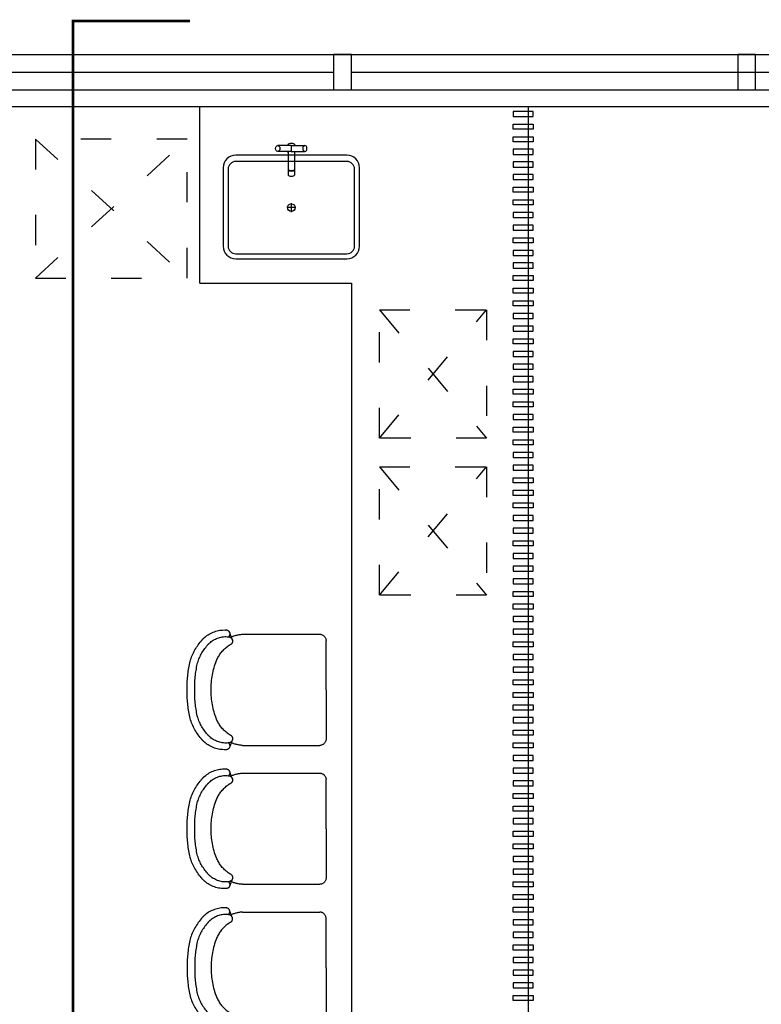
# Model space of a CAD drawing. Header units: millimetres. Extents: x -539149 to -534375, y 505028 to 505469.
# Tile 128 of 135: x -534823 to -534794, y 505325 to 505364. Entities that reach past the tile are written whole.
import ezdxf
from ezdxf.lldxf.tags import DXFTag

# ---------------------------------------------------------------- set-up
doc = ezdxf.new("R2010")
doc.units = ezdxf.units.MM
doc.header["$LTSCALE"] = 10
doc.linetypes.add('ACAD_ISO03W100', pattern=[30, 12, -18])
for name, color, linetype in [('A-建筑-窗户', 4, 'Continuous'), ('B-平面-固定家具M', 30, 'Continuous'), ('B-平面-完成面造型线', 6, 'Continuous'), ('B-平面-家具L', 30, 'Continuous'), ('B-平面-活动家具', 30, 'ACAD_ISO03W100'), ('E-图框', 100, 'Continuous')]:
    doc.layers.add(name, color=color, linetype=linetype)
tags = doc.linetypes.add('CENTER', pattern=[2, 1.25, -0.25, 0.25, -0.25]).pattern_tags.tags
tags[10:11] = [DXFTag(74, 4), DXFTag(75, 0), DXFTag(340, '0'), DXFTag(46, 1.0), DXFTag(50, 0.0), DXFTag(44, 0.0), DXFTag(45, 0.0)]
tags[8:9] = [DXFTag(74, 4), DXFTag(75, 0), DXFTag(340, '0'), DXFTag(46, 1.0), DXFTag(50, 0.0), DXFTag(44, 0.0), DXFTag(45, 0.0)]
tags[6:7] = [DXFTag(74, 4), DXFTag(75, 0), DXFTag(340, '0'), DXFTag(46, 1.0), DXFTag(50, 0.0), DXFTag(44, 0.0), DXFTag(45, 0.0)]
tags[4:5] = [DXFTag(74, 4), DXFTag(75, 0), DXFTag(340, '0'), DXFTag(46, 1.0), DXFTag(50, 0.0), DXFTag(44, 0.0), DXFTag(45, 0.0)]

# ---------------------------------------------------------------- blocks, each defined once
blk = doc.blocks.new('A$C34412BD5')
at = {"ltscale": 15}
for p, q in [((-188.6709457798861, 132.8886684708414), (-220.0820907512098, 144.5762794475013)), ((204.2239392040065, 132.8886684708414), (235.6350841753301, 144.5762794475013)), ((-212.2235032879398, 93.03273521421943), (-212.2235032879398, -212.5043226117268)), ((227.7764967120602, 93.03273521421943), (227.7764967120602, -212.5043226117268)), ((7.77649671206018, -237.5043226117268), (-187.2235032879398, -237.5043226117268)), ((7.77649671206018, -237.5043226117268), (202.7764967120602, -237.5043226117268))]:
    blk.add_line(p, q, dxfattribs=at)
for centre, radius, start, end in [((2.121651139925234, -179.0728576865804), 491.6010597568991, 89.34091693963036, 101.9161968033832), ((13.43134228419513, -179.0728576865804), 491.6010597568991, 78.08380319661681, 90.65908306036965), ((-45.18516631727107, 94.42610624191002), 214.4698406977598, 104.638123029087, 130.7296128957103), ((2.121738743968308, -179.2919096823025), 461.8201079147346, 89.34439993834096, 102.0779086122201), ((13.43125468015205, -179.2919096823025), 461.8201079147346, 77.92209138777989, 90.65560006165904), ((60.73815974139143, 94.42610624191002), 214.4698406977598, 49.27038710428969, 75.361876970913), ((-112.6237793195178, 165.5270823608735), 116.563292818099, 138.5672124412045, 182.4418917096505), ((-136.6594154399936, 189.919005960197), 82.67711465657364, 125.3296108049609, 141.6473205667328), ((-44.81256175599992, 92.99229760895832), 186.0726324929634, 105.4910225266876, 131.708984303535), ((60.36555518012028, 92.99229760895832), 186.0726324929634, 48.29101569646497, 74.50897747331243), ((152.212408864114, 189.919005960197), 82.67711465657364, 38.35267943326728, 54.67038919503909), ((128.1767727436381, 165.5270823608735), 116.563292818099, 357.5581082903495, 41.43278755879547), ((-111.0750930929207, 159.5820761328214), 91.8396346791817, 138.4791557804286, 186.6599580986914), ((-136.4464185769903, 189.1243014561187), 53.52351161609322, 126.9435055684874, 144.1622586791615), ((-58.48868182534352, 74.07782078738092), 131.5135626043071, 112.0219948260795, 142.6073392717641), ((3.437608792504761, -82.61998633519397), 300.0017582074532, 89.20758529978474, 111.7646126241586), ((12.1153846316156, -82.61998633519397), 300.0017582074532, 68.23538737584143, 90.79241470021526), ((74.04167524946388, 74.07782078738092), 131.5135626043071, 37.39266072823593, 67.9780051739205), ((151.9994120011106, 189.1243014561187), 53.52351161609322, 35.83774132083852, 53.05649443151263), ((126.6280865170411, 159.5820761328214), 91.8396346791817, 353.3400419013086, 41.52084421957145), ((-214.1721685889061, 158.4289811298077), 15.06069466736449, 171.86265632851, 315.1240899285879), ((229.7251620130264, 158.4289811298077), 15.06069466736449, 224.8759100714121, 8.137343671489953), ((-78.28950466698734, 85.89576442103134), 134.1240185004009, 155.5010400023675, 176.9497519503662), ((-185.4480429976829, 149.4519351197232), 16.87391194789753, 180.4164580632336, 314.6650673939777), ((-106.4984219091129, 106.0168171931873), 74.08697251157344, 139.730373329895, 154.8946495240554), ((122.0514153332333, 106.0168171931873), 74.08697251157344, 25.10535047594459, 40.26962667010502), ((201.0010364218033, 149.4519351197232), 16.87391194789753, 225.3349326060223, 359.5835419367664), ((93.8424980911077, 85.89576442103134), 134.1240185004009, 3.050248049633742, 24.49895999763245), ((-187.2235032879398, -212.5043226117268), 25, 180, 270), ((202.7764967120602, -212.5043226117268), 25, 270, 0)]:
    blk.add_arc(centre, radius, start, end, dxfattribs=at)
blk = doc.blocks.new('A$C5E144DF2')
at = {"layer": 'B-平面-家具L'}
for p, q in [((1.175794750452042e-08, 448.7553540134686), (-53.58641494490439, 448.7553540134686)), ((1.175794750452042e-08, 448.7553540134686), (1.175794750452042e-08, 424.7553540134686)), ((1.175794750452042e-08, 448.7553540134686), (53.58641496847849, 448.7553540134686)), ((1.175794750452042e-08, 424.7553540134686), (-53.58641494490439, 424.7553540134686)), ((-11.99999998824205, 424.7553540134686), (-11.99999998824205, 330.7997268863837)), ((1.175794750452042e-08, 424.7553540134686), (53.58641496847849, 424.7553540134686)), ((12.00000001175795, 424.7553540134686), (12.00000001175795, 330.7997268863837)), ((-249.9999999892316, 355.3608630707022), (-249.9999999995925, 50.00000000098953)), ((220.0000000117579, 385.3608630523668), (-219.9999999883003, 385.3608630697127)), ((250.0000000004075, 49.99999999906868), (250.0000000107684, 355.3608630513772)), ((17.99999999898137, 202.6804315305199), (-18.00000000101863, 202.6804315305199)), ((-1.01863406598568e-09, 220.6804315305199), (-1.01863406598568e-09, 184.6804315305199)), ((-219.9999999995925, 20), (220.0000000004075, 20))]:
    blk.add_line(p, q, dxfattribs=at)
blk.add_lwpolyline([(270.0000000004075, 49.99999999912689), (270.0000000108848, 360.3324584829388, 0.4142135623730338), (220.0000000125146, 410.3324584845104), (-219.999999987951, 410.3324585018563, 0.4142135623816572), (-269.9999999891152, 360.3324585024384), (-269.9999999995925, 50.00000000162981, 0.4142135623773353), (-220.0000000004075, 0), (220.0000000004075, 0, 0.4142135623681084)], format="xyb", close=True, dxfattribs=at)
blk.add_circle((-1.01863406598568e-09, 202.6804315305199), 15, dxfattribs=at)
for centre, radius, start, end in [((1.175794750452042e-08, 436.7553540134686), 20, 36.86989764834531, 143.1301023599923), ((1.175794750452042e-08, 436.7553540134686), 20, 216.8698976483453, 233.1301023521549), ((1.175794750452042e-08, 436.7553540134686), 20, 306.8698976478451, 323.1301023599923), ((-219.9999999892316, 355.3608630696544), 30, 90, 179.9999999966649), ((0.2287961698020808, 382.2925252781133), 32.34494851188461, 247.7855441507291, 291.341570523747), ((220.0000000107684, 355.3608630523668), 30, 359.9999999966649, 90), ((-219.9999999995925, 50), 30, 179.9999999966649, 270), ((220.0000000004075, 50), 30, 270, 359.9999999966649)]:
    blk.add_arc(centre, radius, start, end, dxfattribs=at)
for centre, major_axis, ratio, start_param, end_param in [((-53.58641494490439, 436.7553540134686), (1.929034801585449e-11, 12), 0.7011320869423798, 3.141592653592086, 9.42477796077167), ((1.175794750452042e-08, 350.7997268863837), (12, 5.169538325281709e-11), 0.265946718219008, 3.141592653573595, 6.283185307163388), ((1.175794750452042e-08, 330.7997268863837), (12, 5.169538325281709e-11), 0.265946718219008, 3.141592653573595, 6.283185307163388)]:
    blk.add_ellipse(centre, major_axis=major_axis, ratio=ratio, start_param=start_param, end_param=end_param, dxfattribs=at)
at = {"layer": 'B-平面-家具L', "extrusion": (0, 0, -1)}
blk.add_ellipse((53.58641496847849, 436.7553540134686), major_axis=(-1.023087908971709e-11, 12), ratio=0.7011320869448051, start_param=3.141592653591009, end_param=9.424777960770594, dxfattribs=at)
blk = doc.blocks.new('asdsadsadadfsaf777779')
at = {"layer": 'E-图框', "color": 1, "linetype": 'CENTER', "ltscale": 0.5, "const_width": 0.1}
blk.add_lwpolyline([(-537192.1570317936, 505363.9807950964), (-537196.7869194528, 505363.9807950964), (-537196.7869194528, 505185.7352268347), (-537188.3320139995, 505185.7352268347)], dxfattribs=at)

msp = doc.modelspace()

# ---------------------------------------------------------------- linework, layer by layer
at = {"layer": 'A-建筑-窗户', "ltscale": 0.01}
for p, q in [((-534882.3732111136, 505362.6486509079, 0.06894340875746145), (-534577.7732111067, 505362.6486509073, 0.06894340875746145)), ((-534825.7732111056, 505361.9486509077, 0.06894340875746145), (-534810.4732111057, 505361.9507131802, 0.06894340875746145)), ((-534809.7732111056, 505361.9508075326, 0.06894340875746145), (-534578.4732111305, 505361.9819842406, 0.06894340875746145)), ((-534882.3732111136, 505361.2486509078, 0.06894340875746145), (-534577.773211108, 505361.2486509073, 0.06894340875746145))]:
    msp.add_line(p, q, dxfattribs=at)
at = {"layer": 'A-建筑-窗户', "ltscale": 0.01, "elevation": 0.06894340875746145}
for points in [[(-534810.4732111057, 505361.2486509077), (-534809.7732111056, 505361.2486509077), (-534809.7732111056, 505362.6486509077), (-534810.4732111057, 505362.6486509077)], [(-534794.4732111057, 505361.2486509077), (-534793.7732111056, 505361.2486509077), (-534793.7732111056, 505362.6486509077), (-534794.4732111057, 505362.6486509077)]]:
    msp.add_lwpolyline(points, close=True, dxfattribs=at)
at = {"layer": 'B-平面-固定家具M', "ltscale": 0.01}
for p, q in [((-534815.7732111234, 505353.5986509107, 0.06894340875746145), (-534815.7732111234, 505360.5986509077, 0.06894340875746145)), ((-534802.7732111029, 505360.5986509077, 0.06894340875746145), (-534802.7732111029, 505292.4986509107, 0.06894340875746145)), ((-534815.7732111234, 505353.5986509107, 0.06894340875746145), (-534809.7732111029, 505353.5986509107, 0.06894340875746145)), ((-534809.7732111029, 505353.5986509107, 0.06894340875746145), (-534809.7732111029, 505292.4986509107, 0.06894340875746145))]:
    msp.add_line(p, q, dxfattribs=at)
at = {"layer": 'B-平面-完成面造型线', "ltscale": 0.01, "elevation": 0.06894340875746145}
for points in [[(-534802.5732111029, 505360.1986509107), (-534802.5732111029, 505360.3986509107), (-534803.3732111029, 505360.3986509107), (-534803.3732111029, 505360.1986509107)], [(-534802.5732111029, 505359.8986509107), (-534802.5732111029, 505359.6986509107), (-534803.3732111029, 505359.6986509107), (-534803.3732111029, 505359.8986509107)], [(-534802.5732111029, 505359.3986509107), (-534802.5732111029, 505359.1986509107), (-534803.3732111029, 505359.1986509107), (-534803.3732111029, 505359.3986509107)], [(-534802.5732111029, 505358.6986509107), (-534802.5732111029, 505358.8986509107), (-534803.3732111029, 505358.8986509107), (-534803.3732111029, 505358.6986509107)], [(-534802.5732111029, 505358.1986509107), (-534802.5732111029, 505358.3986509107), (-534803.3732111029, 505358.3986509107), (-534803.3732111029, 505358.1986509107)], [(-534802.5732111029, 505357.6986509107), (-534802.5732111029, 505357.8986509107), (-534803.3732111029, 505357.8986509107), (-534803.3732111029, 505357.6986509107)], [(-534802.5732111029, 505357.3986509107), (-534802.5732111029, 505357.1986509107), (-534803.3732111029, 505357.1986509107), (-534803.3732111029, 505357.3986509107)], [(-534802.5732111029, 505356.8986509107), (-534802.5732111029, 505356.6986509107), (-534803.3732111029, 505356.6986509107), (-534803.3732111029, 505356.8986509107)], [(-534802.5732111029, 505356.1986509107), (-534802.5732111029, 505356.3986509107), (-534803.3732111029, 505356.3986509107), (-534803.3732111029, 505356.1986509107)], [(-534802.5732111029, 505355.6986509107), (-534802.5732111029, 505355.8986509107), (-534803.3732111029, 505355.8986509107), (-534803.3732111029, 505355.6986509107)], [(-534802.5732111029, 505355.3986509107), (-534802.5732111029, 505355.1986509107), (-534803.3732111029, 505355.1986509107), (-534803.3732111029, 505355.3986509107)], [(-534802.5732111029, 505354.6986509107), (-534802.5732111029, 505354.8986509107), (-534803.3732111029, 505354.8986509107), (-534803.3732111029, 505354.6986509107)], [(-534802.5732111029, 505354.1986509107), (-534802.5732111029, 505354.3986509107), (-534803.3732111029, 505354.3986509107), (-534803.3732111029, 505354.1986509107)], [(-534802.5732111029, 505353.8986509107), (-534802.5732111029, 505353.6986509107), (-534803.3732111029, 505353.6986509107), (-534803.3732111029, 505353.8986509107)], [(-534802.5732111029, 505353.3986509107), (-534802.5732111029, 505353.1986509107), (-534803.3732111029, 505353.1986509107), (-534803.3732111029, 505353.3986509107)], [(-534802.5732111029, 505352.8986509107), (-534802.5732111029, 505352.6986509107), (-534803.3732111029, 505352.6986509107), (-534803.3732111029, 505352.8986509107)], [(-534802.5732111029, 505352.1986509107), (-534802.5732111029, 505352.3986509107), (-534803.3732111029, 505352.3986509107), (-534803.3732111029, 505352.1986509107)], [(-534802.5732111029, 505351.6986509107), (-534802.5732111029, 505351.8986509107), (-534803.3732111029, 505351.8986509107), (-534803.3732111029, 505351.6986509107)], [(-534802.5732111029, 505351.3986509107), (-534802.5732111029, 505351.1986509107), (-534803.3732111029, 505351.1986509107), (-534803.3732111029, 505351.3986509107)], [(-534802.5732111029, 505350.6986509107), (-534802.5732111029, 505350.8986509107), (-534803.3732111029, 505350.8986509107), (-534803.3732111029, 505350.6986509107)], [(-534802.5732111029, 505350.1986509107), (-534802.5732111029, 505350.3986509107), (-534803.3732111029, 505350.3986509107), (-534803.3732111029, 505350.1986509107)], [(-534802.5732111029, 505349.6986509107), (-534802.5732111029, 505349.8986509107), (-534803.3732111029, 505349.8986509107), (-534803.3732111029, 505349.6986509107)], [(-534802.5732111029, 505349.3986509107), (-534802.5732111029, 505349.1986509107), (-534803.3732111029, 505349.1986509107), (-534803.3732111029, 505349.3986509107)], [(-534802.5732111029, 505348.8986509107), (-534802.5732111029, 505348.6986509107), (-534803.3732111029, 505348.6986509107), (-534803.3732111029, 505348.8986509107)], [(-534802.5732111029, 505348.1986509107), (-534802.5732111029, 505348.3986509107), (-534803.3732111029, 505348.3986509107), (-534803.3732111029, 505348.1986509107)], [(-534802.5732111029, 505347.8986509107), (-534802.5732111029, 505347.6986509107), (-534803.3732111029, 505347.6986509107), (-534803.3732111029, 505347.8986509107)], [(-534802.5732111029, 505347.3986509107), (-534802.5732111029, 505347.1986509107), (-534803.3732111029, 505347.1986509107), (-534803.3732111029, 505347.3986509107)], [(-534802.5732111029, 505346.6986509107), (-534802.5732111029, 505346.8986509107), (-534803.3732111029, 505346.8986509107), (-534803.3732111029, 505346.6986509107)], [(-534802.5732111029, 505346.1986509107), (-534802.5732111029, 505346.3986509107), (-534803.3732111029, 505346.3986509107), (-534803.3732111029, 505346.1986509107)], [(-534802.5732111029, 505345.8986509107), (-534802.5732111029, 505345.6986509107), (-534803.3732111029, 505345.6986509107), (-534803.3732111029, 505345.8986509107)], [(-534802.5732111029, 505345.3986509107), (-534802.5732111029, 505345.1986509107), (-534803.3732111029, 505345.1986509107), (-534803.3732111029, 505345.3986509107)], [(-534802.5732111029, 505344.8986509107), (-534802.5732111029, 505344.6986509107), (-534803.3732111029, 505344.6986509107), (-534803.3732111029, 505344.8986509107)], [(-534802.5732111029, 505344.1986509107), (-534802.5732111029, 505344.3986509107), (-534803.3732111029, 505344.3986509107), (-534803.3732111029, 505344.1986509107)], [(-534802.5732111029, 505343.6986509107), (-534802.5732111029, 505343.8986509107), (-534803.3732111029, 505343.8986509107), (-534803.3732111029, 505343.6986509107)], [(-534802.5732111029, 505343.3986509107), (-534802.5732111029, 505343.1986509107), (-534803.3732111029, 505343.1986509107), (-534803.3732111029, 505343.3986509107)], [(-534802.5732111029, 505342.6986509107), (-534802.5732111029, 505342.8986509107), (-534803.3732111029, 505342.8986509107), (-534803.3732111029, 505342.6986509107)], [(-534802.5732111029, 505342.1986509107), (-534802.5732111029, 505342.3986509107), (-534803.3732111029, 505342.3986509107), (-534803.3732111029, 505342.1986509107)], [(-534802.5732111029, 505341.6986509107), (-534802.5732111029, 505341.8986509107), (-534803.3732111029, 505341.8986509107), (-534803.3732111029, 505341.6986509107)], [(-534802.5732111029, 505341.3986509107), (-534802.5732111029, 505341.1986509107), (-534803.3732111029, 505341.1986509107), (-534803.3732111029, 505341.3986509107)], [(-534802.5732111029, 505340.8986509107), (-534802.5732111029, 505340.6986509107), (-534803.3732111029, 505340.6986509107), (-534803.3732111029, 505340.8986509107)], [(-534802.5732111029, 505340.1986509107), (-534802.5732111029, 505340.3986509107), (-534803.3732111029, 505340.3986509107), (-534803.3732111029, 505340.1986509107)], [(-534802.5732111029, 505339.6986509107), (-534802.5732111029, 505339.8986509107), (-534803.3732111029, 505339.8986509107), (-534803.3732111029, 505339.6986509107)], [(-534802.5732111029, 505339.3986509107), (-534802.5732111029, 505339.1986509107), (-534803.3732111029, 505339.1986509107), (-534803.3732111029, 505339.3986509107)], [(-534802.5732111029, 505338.6986509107), (-534802.5732111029, 505338.8986509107), (-534803.3732111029, 505338.8986509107), (-534803.3732111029, 505338.6986509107)], [(-534802.5732111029, 505338.1986509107), (-534802.5732111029, 505338.3986509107), (-534803.3732111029, 505338.3986509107), (-534803.3732111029, 505338.1986509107)], [(-534802.5732111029, 505337.8986509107), (-534802.5732111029, 505337.6986509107), (-534803.3732111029, 505337.6986509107), (-534803.3732111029, 505337.8986509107)], [(-534802.5732111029, 505337.3986509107), (-534802.5732111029, 505337.1986509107), (-534803.3732111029, 505337.1986509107), (-534803.3732111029, 505337.3986509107)], [(-534802.5732111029, 505336.8986509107), (-534802.5732111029, 505336.6986509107), (-534803.3732111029, 505336.6986509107), (-534803.3732111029, 505336.8986509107)], [(-534802.5732111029, 505336.1986509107), (-534802.5732111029, 505336.3986509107), (-534803.3732111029, 505336.3986509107), (-534803.3732111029, 505336.1986509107)], [(-534802.5732111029, 505335.8986509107), (-534802.5732111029, 505335.6986509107), (-534803.3732111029, 505335.6986509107), (-534803.3732111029, 505335.8986509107)], [(-534802.5732111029, 505335.3986509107), (-534802.5732111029, 505335.1986509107), (-534803.3732111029, 505335.1986509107), (-534803.3732111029, 505335.3986509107)], [(-534802.5732111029, 505334.6986509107), (-534802.5732111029, 505334.8986509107), (-534803.3732111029, 505334.8986509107), (-534803.3732111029, 505334.6986509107)], [(-534802.5732111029, 505334.1986509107), (-534802.5732111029, 505334.3986509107), (-534803.3732111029, 505334.3986509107), (-534803.3732111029, 505334.1986509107)], [(-534802.5732111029, 505333.6986509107), (-534802.5732111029, 505333.8986509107), (-534803.3732111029, 505333.8986509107), (-534803.3732111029, 505333.6986509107)], [(-534802.5732111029, 505333.3986509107), (-534802.5732111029, 505333.1986509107), (-534803.3732111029, 505333.1986509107), (-534803.3732111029, 505333.3986509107)], [(-534802.5732111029, 505332.8986509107), (-534802.5732111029, 505332.6986509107), (-534803.3732111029, 505332.6986509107), (-534803.3732111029, 505332.8986509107)], [(-534802.5732111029, 505332.1986509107), (-534802.5732111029, 505332.3986509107), (-534803.3732111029, 505332.3986509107), (-534803.3732111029, 505332.1986509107)], [(-534802.5732111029, 505331.8986509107), (-534802.5732111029, 505331.6986509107), (-534803.3732111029, 505331.6986509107), (-534803.3732111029, 505331.8986509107)], [(-534802.5732111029, 505331.3986509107), (-534802.5732111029, 505331.1986509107), (-534803.3732111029, 505331.1986509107), (-534803.3732111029, 505331.3986509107)], [(-534802.5732111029, 505330.6986509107), (-534802.5732111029, 505330.8986509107), (-534803.3732111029, 505330.8986509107), (-534803.3732111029, 505330.6986509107)], [(-534802.5732111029, 505330.1986509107), (-534802.5732111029, 505330.3986509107), (-534803.3732111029, 505330.3986509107), (-534803.3732111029, 505330.1986509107)], [(-534802.5732111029, 505329.8986509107), (-534802.5732111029, 505329.6986509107), (-534803.3732111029, 505329.6986509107), (-534803.3732111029, 505329.8986509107)], [(-534802.5732111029, 505329.3986509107), (-534802.5732111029, 505329.1986509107), (-534803.3732111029, 505329.1986509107), (-534803.3732111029, 505329.3986509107)], [(-534802.5732111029, 505328.8986509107), (-534802.5732111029, 505328.6986509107), (-534803.3732111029, 505328.6986509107), (-534803.3732111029, 505328.8986509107)], [(-534802.5732111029, 505328.1986509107), (-534802.5732111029, 505328.3986509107), (-534803.3732111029, 505328.3986509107), (-534803.3732111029, 505328.1986509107)], [(-534802.5732111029, 505327.6986509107), (-534802.5732111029, 505327.8986509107), (-534803.3732111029, 505327.8986509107), (-534803.3732111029, 505327.6986509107)], [(-534802.5732111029, 505327.3986509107), (-534802.5732111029, 505327.1986509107), (-534803.3732111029, 505327.1986509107), (-534803.3732111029, 505327.3986509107)], [(-534802.5732111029, 505326.6986509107), (-534802.5732111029, 505326.8986509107), (-534803.3732111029, 505326.8986509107), (-534803.3732111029, 505326.6986509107)], [(-534802.5732111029, 505326.1986509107), (-534802.5732111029, 505326.3986509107), (-534803.3732111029, 505326.3986509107), (-534803.3732111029, 505326.1986509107)], [(-534802.5732111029, 505325.6986509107), (-534802.5732111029, 505325.8986509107), (-534803.3732111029, 505325.8986509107), (-534803.3732111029, 505325.6986509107)], [(-534802.5732111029, 505325.3986509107), (-534802.5732111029, 505325.1986509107), (-534803.3732111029, 505325.1986509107), (-534803.3732111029, 505325.3986509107)]]:
    msp.add_lwpolyline(points, close=True, dxfattribs=at)
at = {"layer": 'B-平面-家具L', "ltscale": 0.01}
msp.add_line((-534830.7732111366, 505360.5986509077, 0.06894340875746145), (-534577.773211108, 505360.5986509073, 0.06894340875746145), dxfattribs=at)
at = {"layer": 'B-平面-活动家具', "ltscale": 0.01}
for p, q in [((-534822.2732111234, 505353.8005670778, 0.06894340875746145), (-534816.2732111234, 505359.3005670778, 0.06894340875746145)), ((-534822.2732111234, 505359.3005670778, 0.06894340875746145), (-534816.2732111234, 505353.8005670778, 0.06894340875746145))]:
    msp.add_line(p, q, dxfattribs=at)
at = {"layer": 'B-平面-活动家具', "color": 8, "ltscale": 0.01}
for p, q in [((-534808.6584813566, 505347.4605670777, 0.06894340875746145), (-534804.4234813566, 505352.5405670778, 0.06894340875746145)), ((-534808.6584813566, 505352.5405670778, 0.06894340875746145), (-534804.4234813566, 505347.4605670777, 0.06894340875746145)), ((-534808.6584813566, 505341.2474832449, 0.06894340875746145), (-534804.4234813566, 505346.3274832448, 0.06894340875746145)), ((-534808.6584813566, 505346.3274832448, 0.06894340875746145), (-534804.4234813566, 505341.2474832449, 0.06894340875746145))]:
    msp.add_line(p, q, dxfattribs=at)
at = {"layer": 'B-平面-活动家具', "ltscale": 0.01, "elevation": 0.06894340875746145}
msp.add_lwpolyline([(-534822.2732111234, 505353.8005670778), (-534816.2732111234, 505353.8005670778), (-534816.2732111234, 505359.3005670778), (-534822.2732111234, 505359.3005670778)], close=True, dxfattribs=at)
at = {"layer": 'B-平面-活动家具', "color": 8, "ltscale": 0.01, "elevation": 0.06894340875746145}
for points in [[(-534808.6584813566, 505352.5405670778), (-534804.4234813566, 505352.5405670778), (-534804.4234813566, 505347.4605670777), (-534808.6584813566, 505347.4605670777)], [(-534808.6584813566, 505346.3274832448), (-534804.4234813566, 505346.3274832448), (-534804.4234813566, 505341.2474832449), (-534808.6584813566, 505341.2474832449)]]:
    msp.add_lwpolyline(points, close=True, dxfattribs=at)

# ---------------------------------------------------------------- block references
msp.add_blockref('asdsadsadadfsaf777779', (2376, 0))
at = {"layer": 'B-平面-固定家具M', "ltscale": 0.01, "xscale": 0.01, "yscale": 0.01, "zscale": 0.01}
msp.add_blockref('A$C5E144DF2', (-534812.1482111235, 505354.5637272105, 0.06894340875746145), dxfattribs=at)
at = {"layer": 'B-平面-活动家具', "ltscale": 0.01, "yscale": 0.01, "zscale": 0.01, "rotation": 90}
for p, xscale in [((-534813.1482543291, 505337.5764158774, 0.06894340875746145), -0.01), ((-534813.1482543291, 505332.0764158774, 0.06894340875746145), -0.01), ((-534813.1482543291, 505326.4208859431, 0.06894340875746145), 0.01)]:
    msp.add_blockref('A$C34412BD5', p, dxfattribs=dict(at, xscale=xscale))

doc.saveas('drawing.dxf')
